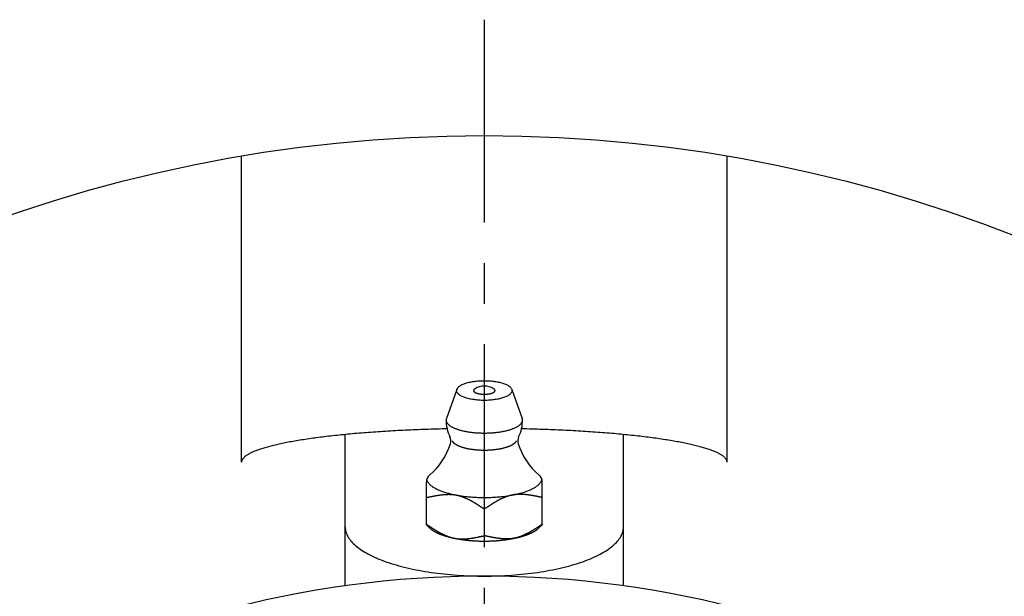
# Model space of a CAD drawing. Extents: x -135 to 306, y -135 to 306.
# Tile 4 of 7: x -40 to 45, y 85 to 135. Entities that reach past the tile are written whole.
import ezdxf

# ---------------------------------------------------------------- set-up
doc = ezdxf.new("R2010")
doc.units = 0
doc.header["$LTSCALE"] = 14
doc.linetypes.add('CENTER', pattern=[2, 1.25, -0.25, 0.25, -0.25])
doc.layers.get('0').update_dxf_attribs({"linetype": 'CONTINUOUS'})
doc.layers.add('CENTER', color=1, linetype='CENTER')

msp = doc.modelspace()

# ---------------------------------------------------------------- linework, layer by layer
for p, q in [((-20.936, 96.827), (-20.936, 123.234)), ((20.936, 96.827), (20.936, 123.234)), ((-12, 86.168), (-12, 99.213)), ((12, 86.168), (12, 99.213)), ((-5, 91.409), (-5, 95.108)), ((5, 91.409), (5, 95.108))]:
    msp.add_line(p, q)
at = {"linetype": 'CONTINUOUS'}
for p, q in [((-2.382, 103.108), (-3.276, 100.608)), ((2.382, 103.108), (3.276, 100.608)), ((0, 92.789), (0, 90.484)), ((-4.657, 91.109), (-5, 91.409)), ((4.657, 91.109), (5, 91.409))]:
    msp.add_line(p, q, dxfattribs=at)
msp.add_lwpolyline([(5, 91.471), (5, 91.466), (5, 91.461), (5, 91.457), (5, 91.452), (5, 91.448), (5, 91.444), (5, 91.44), (5, 91.437), (5, 91.433), (5, 91.43), (5, 91.427), (5, 91.425), (5, 91.422), (5, 91.42), (5, 91.418), (5, 91.416), (5, 91.415), (5, 91.413), (5, 91.412), (5, 91.411), (5, 91.41), (5, 91.41), (5, 91.409), (5, 91.409)], dxfattribs=at)
for points in [[(2.4, 103.008, 0), (2.397, 103.048, 0), (2.388, 103.088, 0), (2.374, 103.128, 0), (2.354, 103.168, 0), (2.328, 103.207, 0), (2.297, 103.246, 0), (2.26, 103.284, 0), (2.217, 103.322, 0), (2.17, 103.359, 0), (2.117, 103.395, 0), (2.059, 103.43, 0), (1.996, 103.464, 0), (1.928, 103.497, 0), (1.855, 103.529, 0), (1.778, 103.559, 0), (1.697, 103.588, 0), (1.612, 103.616, 0), (1.523, 103.642, 0), (1.43, 103.667, 0), (1.333, 103.69, 0), (1.234, 103.712, 0), (1.131, 103.732, 0), (1.026, 103.75, 0), (0.918, 103.766, 0), (0.809, 103.781, 0), (0.697, 103.793, 0), (0.583, 103.804, 0), (0.468, 103.813, 0), (0.352, 103.82, 0), (0.235, 103.825, 0), (0.118, 103.828, 0), (0, 103.829, 0), (-0.118, 103.828, 0), (-0.235, 103.825, 0), (-0.352, 103.82, 0), (-0.468, 103.813, 0), (-0.583, 103.804, 0), (-0.697, 103.793, 0), (-0.809, 103.781, 0), (-0.918, 103.766, 0), (-1.026, 103.75, 0), (-1.131, 103.732, 0), (-1.234, 103.712, 0), (-1.333, 103.69, 0), (-1.43, 103.667, 0), (-1.523, 103.642, 0), (-1.612, 103.616, 0), (-1.697, 103.588, 0), (-1.778, 103.559, 0), (-1.855, 103.529, 0), (-1.928, 103.497, 0), (-1.996, 103.464, 0), (-2.059, 103.43, 0), (-2.117, 103.395, 0), (-2.17, 103.359, 0), (-2.217, 103.322, 0), (-2.26, 103.284, 0), (-2.297, 103.246, 0), (-2.328, 103.207, 0), (-2.354, 103.168, 0), (-2.374, 103.128, 0), (-2.388, 103.088, 0), (-2.397, 103.048, 0), (-2.4, 103.008, 0), (-2.397, 102.968, 0), (-2.388, 102.927, 0), (-2.374, 102.887, 0), (-2.354, 102.848, 0), (-2.328, 102.808, 0), (-2.297, 102.77, 0), (-2.26, 102.731, 0), (-2.217, 102.694, 0), (-2.17, 102.657, 0), (-2.117, 102.621, 0), (-2.059, 102.586, 0), (-1.996, 102.552, 0), (-1.928, 102.519, 0), (-1.855, 102.487, 0), (-1.778, 102.457, 0), (-1.697, 102.427, 0), (-1.612, 102.4, 0), (-1.523, 102.373, 0), (-1.43, 102.349, 0), (-1.333, 102.325, 0), (-1.234, 102.304, 0), (-1.131, 102.284, 0), (-1.026, 102.266, 0), (-0.918, 102.25, 0), (-0.809, 102.235, 0), (-0.697, 102.222, 0), (-0.583, 102.212, 0), (-0.468, 102.203, 0), (-0.352, 102.196, 0), (-0.235, 102.191, 0), (-0.118, 102.188, 0), (0, 102.187, 0), (0.118, 102.188, 0), (0.235, 102.191, 0), (0.352, 102.196, 0), (0.468, 102.203, 0), (0.583, 102.212, 0), (0.697, 102.222, 0), (0.809, 102.235, 0), (0.918, 102.25, 0), (1.026, 102.266, 0), (1.131, 102.284, 0), (1.234, 102.304, 0), (1.333, 102.325, 0), (1.43, 102.349, 0), (1.523, 102.373, 0), (1.612, 102.4, 0), (1.697, 102.427, 0), (1.778, 102.457, 0), (1.855, 102.487, 0), (1.928, 102.519, 0), (1.996, 102.552, 0), (2.059, 102.586, 0), (2.117, 102.621, 0), (2.17, 102.657, 0), (2.217, 102.694, 0), (2.26, 102.731, 0), (2.297, 102.77, 0), (2.328, 102.808, 0), (2.354, 102.848, 0), (2.374, 102.887, 0), (2.388, 102.927, 0), (2.397, 102.968, 0), (2.4, 103.008, 0)], [(-0.802, 103.168, 0), (-0.817, 103.159, 0), (-0.831, 103.15, 0), (-0.844, 103.14, 0), (-0.856, 103.131, 0), (-0.868, 103.121, 0), (-0.878, 103.111, 0), (-0.887, 103.102, 0), (-0.896, 103.092, 0), (-0.903, 103.081, 0), (-0.91, 103.071, 0), (-0.916, 103.061, 0), (-0.92, 103.051, 0), (-0.924, 103.04, 0), (-0.926, 103.03, 0), (-0.928, 103.02, 0), (-0.929, 103.009, 0), (-0.928, 102.999, 0), (-0.927, 102.988, 0), (-0.925, 102.978, 0), (-0.921, 102.968, 0), (-0.917, 102.957, 0), (-0.911, 102.947, 0), (-0.905, 102.937, 0), (-0.898, 102.927, 0), (-0.89, 102.917, 0), (-0.88, 102.907, 0), (-0.87, 102.897, 0), (-0.859, 102.887, 0), (-0.847, 102.878, 0), (-0.834, 102.868, 0), (-0.82, 102.859, 0), (-0.806, 102.85, 0), (-0.79, 102.841, 0), (-0.773, 102.832, 0), (-0.756, 102.824, 0), (-0.738, 102.815, 0), (-0.719, 102.807, 0), (-0.7, 102.799, 0), (-0.679, 102.791, 0), (-0.658, 102.784, 0), (-0.636, 102.777, 0), (-0.614, 102.769, 0), (-0.59, 102.763, 0), (-0.567, 102.756, 0), (-0.542, 102.75, 0), (-0.517, 102.744, 0), (-0.492, 102.738, 0), (-0.465, 102.733, 0), (-0.439, 102.728, 0), (-0.412, 102.723, 0), (-0.384, 102.719, 0), (-0.356, 102.715, 0), (-0.328, 102.711, 0), (-0.299, 102.707, 0), (-0.27, 102.704, 0), (-0.241, 102.701, 0), (-0.211, 102.699, 0), (-0.182, 102.696, 0), (-0.152, 102.695, 0), (-0.122, 102.693, 0), (-0.091, 102.692, 0), (-0.061, 102.691, 0), (-0.03, 102.69, 0), (0, 102.69, 0), (0.03, 102.69, 0), (0.061, 102.691, 0), (0.091, 102.692, 0), (0.122, 102.693, 0), (0.152, 102.695, 0), (0.182, 102.696, 0), (0.211, 102.699, 0), (0.241, 102.701, 0), (0.27, 102.704, 0), (0.299, 102.707, 0), (0.328, 102.711, 0), (0.356, 102.715, 0), (0.384, 102.719, 0), (0.412, 102.723, 0), (0.439, 102.728, 0), (0.465, 102.733, 0), (0.492, 102.738, 0), (0.517, 102.744, 0), (0.542, 102.75, 0), (0.567, 102.756, 0), (0.59, 102.763, 0), (0.614, 102.769, 0), (0.636, 102.777, 0), (0.658, 102.784, 0), (0.679, 102.791, 0), (0.7, 102.799, 0), (0.719, 102.807, 0), (0.738, 102.815, 0), (0.756, 102.824, 0), (0.773, 102.832, 0), (0.79, 102.841, 0), (0.806, 102.85, 0), (0.82, 102.859, 0), (0.834, 102.868, 0), (0.847, 102.878, 0), (0.859, 102.887, 0), (0.87, 102.897, 0), (0.88, 102.907, 0), (0.89, 102.917, 0), (0.898, 102.927, 0), (0.905, 102.937, 0), (0.911, 102.947, 0), (0.917, 102.957, 0), (0.921, 102.968, 0), (0.925, 102.978, 0), (0.927, 102.988, 0), (0.928, 102.999, 0), (0.929, 103.009, 0), (0.928, 103.02, 0), (0.926, 103.03, 0), (0.924, 103.04, 0), (0.92, 103.051, 0), (0.916, 103.061, 0), (0.91, 103.071, 0), (0.903, 103.081, 0), (0.896, 103.092, 0), (0.887, 103.102, 0), (0.878, 103.111, 0), (0.868, 103.121, 0), (0.856, 103.131, 0), (0.844, 103.14, 0), (0.831, 103.15, 0), (0.817, 103.159, 0), (0.802, 103.168, 0)], [(-3.276, 100.608, 0), (-3.285, 100.578, 0), (-3.292, 100.548, 0), (-3.297, 100.518, 0), (-3.3, 100.489, 0), (-3.3, 100.459, 0), (-3.298, 100.429, 0), (-3.293, 100.399, 0), (-3.287, 100.369, 0), (-3.278, 100.34, 0), (-3.266, 100.31, 0), (-3.253, 100.281, 0), (-3.237, 100.251, 0), (-3.219, 100.222, 0), (-3.199, 100.193, 0), (-3.176, 100.164, 0), (-3.151, 100.136, 0), (-3.124, 100.107, 0), (-3.095, 100.079, 0), (-3.064, 100.051, 0), (-3.03, 100.024, 0), (-2.994, 99.996, 0), (-2.957, 99.969, 0), (-2.917, 99.943, 0), (-2.875, 99.917, 0), (-2.831, 99.891, 0), (-2.786, 99.866, 0), (-2.738, 99.841, 0), (-2.688, 99.816, 0), (-2.637, 99.792, 0), (-2.583, 99.768, 0), (-2.528, 99.745, 0), (-2.471, 99.723, 0), (-2.412, 99.701, 0), (-2.352, 99.679, 0), (-2.29, 99.658, 0), (-2.226, 99.638, 0), (-2.161, 99.618, 0), (-2.094, 99.599, 0), (-2.026, 99.58, 0), (-1.957, 99.562, 0), (-1.886, 99.544, 0), (-1.813, 99.528, 0), (-1.74, 99.512, 0), (-1.665, 99.496, 0), (-1.589, 99.482, 0), (-1.512, 99.468, 0), (-1.434, 99.454, 0), (-1.355, 99.442, 0), (-1.275, 99.43, 0), (-1.194, 99.419, 0), (-1.112, 99.408, 0), (-1.03, 99.398, 0), (-0.946, 99.389, 0), (-0.863, 99.381, 0), (-0.778, 99.374, 0), (-0.693, 99.367, 0), (-0.607, 99.361, 0), (-0.521, 99.356, 0), (-0.435, 99.352, 0), (-0.348, 99.348, 0), (-0.262, 99.346, 0), (-0.174, 99.344, 0), (-0.087, 99.343, 0), (0, 99.342, 0), (0.087, 99.343, 0), (0.174, 99.344, 0), (0.262, 99.346, 0), (0.348, 99.348, 0), (0.435, 99.352, 0), (0.521, 99.356, 0), (0.607, 99.361, 0), (0.693, 99.367, 0), (0.778, 99.374, 0), (0.863, 99.381, 0), (0.946, 99.389, 0), (1.03, 99.398, 0), (1.112, 99.408, 0), (1.194, 99.419, 0), (1.275, 99.43, 0), (1.355, 99.442, 0), (1.434, 99.454, 0), (1.512, 99.468, 0), (1.589, 99.482, 0), (1.665, 99.496, 0), (1.74, 99.512, 0), (1.813, 99.528, 0), (1.886, 99.544, 0), (1.957, 99.562, 0), (2.026, 99.58, 0), (2.094, 99.599, 0), (2.161, 99.618, 0), (2.226, 99.638, 0), (2.29, 99.658, 0), (2.352, 99.679, 0), (2.412, 99.701, 0), (2.471, 99.723, 0), (2.528, 99.745, 0), (2.583, 99.768, 0), (2.637, 99.792, 0), (2.688, 99.816, 0), (2.738, 99.841, 0), (2.786, 99.866, 0), (2.831, 99.891, 0), (2.875, 99.917, 0), (2.917, 99.943, 0), (2.957, 99.969, 0), (2.994, 99.996, 0), (3.03, 100.024, 0), (3.064, 100.051, 0), (3.095, 100.079, 0), (3.124, 100.107, 0), (3.151, 100.136, 0), (3.176, 100.164, 0), (3.199, 100.193, 0), (3.219, 100.222, 0), (3.237, 100.251, 0), (3.253, 100.281, 0), (3.266, 100.31, 0), (3.278, 100.34, 0), (3.287, 100.369, 0), (3.293, 100.399, 0), (3.298, 100.429, 0), (3.3, 100.459, 0), (3.3, 100.489, 0), (3.297, 100.518, 0), (3.292, 100.548, 0), (3.285, 100.578, 0), (3.276, 100.608, 0)], [(-4.973, 95.314, 0), (-4.96, 95.275, 0), (-4.944, 95.236, 0), (-4.926, 95.197, 0), (-4.905, 95.159, 0), (-4.881, 95.12, 0), (-4.855, 95.082, 0), (-4.827, 95.044, 0), (-4.795, 95.006, 0), (-4.762, 94.969, 0), (-4.726, 94.932, 0), (-4.687, 94.895, 0), (-4.646, 94.858, 0), (-4.602, 94.822, 0), (-4.556, 94.786, 0), (-4.508, 94.75, 0), (-4.457, 94.715, 0), (-4.404, 94.681, 0), (-4.348, 94.646, 0), (-4.291, 94.612, 0), (-4.231, 94.579, 0), (-4.168, 94.546, 0), (-4.104, 94.514, 0), (-4.038, 94.482, 0), (-3.969, 94.45, 0), (-3.898, 94.419, 0), (-3.825, 94.389, 0), (-3.751, 94.359, 0), (-3.674, 94.33, 0), (-3.595, 94.302, 0), (-3.514, 94.274, 0), (-3.432, 94.247, 0), (-3.348, 94.22, 0), (-3.262, 94.194, 0), (-3.174, 94.169, 0), (-3.085, 94.144, 0), (-2.994, 94.121, 0), (-2.901, 94.097, 0), (-2.807, 94.075, 0), (-2.711, 94.053, 0), (-2.614, 94.033, 0), (-2.516, 94.013, 0), (-2.416, 93.993, 0), (-2.315, 93.975, 0), (-2.213, 93.957, 0), (-2.11, 93.94, 0), (-2.005, 93.924, 0), (-1.9, 93.909, 0), (-1.793, 93.894, 0), (-1.686, 93.88, 0), (-1.577, 93.868, 0), (-1.468, 93.856, 0), (-1.358, 93.845, 0), (-1.248, 93.834, 0), (-1.136, 93.825, 0), (-1.024, 93.817, 0), (-0.912, 93.809, 0), (-0.799, 93.802, 0), (-0.686, 93.796, 0), (-0.572, 93.791, 0), (-0.458, 93.787, 0), (-0.344, 93.784, 0), (-0.229, 93.782, 0), (-0.115, 93.781, 0), (0, 93.78, 0), (0.115, 93.781, 0), (0.229, 93.782, 0), (0.344, 93.784, 0), (0.458, 93.787, 0), (0.572, 93.791, 0), (0.686, 93.796, 0), (0.799, 93.802, 0), (0.912, 93.809, 0), (1.024, 93.817, 0), (1.136, 93.825, 0), (1.248, 93.834, 0), (1.358, 93.845, 0), (1.468, 93.856, 0), (1.577, 93.868, 0), (1.686, 93.88, 0), (1.793, 93.894, 0), (1.9, 93.909, 0), (2.005, 93.924, 0), (2.11, 93.94, 0), (2.213, 93.957, 0), (2.315, 93.975, 0), (2.416, 93.993, 0), (2.516, 94.013, 0), (2.614, 94.033, 0), (2.711, 94.053, 0), (2.807, 94.075, 0), (2.901, 94.097, 0), (2.994, 94.121, 0), (3.085, 94.144, 0), (3.174, 94.169, 0), (3.262, 94.194, 0), (3.348, 94.22, 0), (3.432, 94.247, 0), (3.514, 94.274, 0), (3.595, 94.302, 0), (3.674, 94.33, 0), (3.751, 94.359, 0), (3.825, 94.389, 0), (3.898, 94.419, 0), (3.969, 94.45, 0), (4.038, 94.482, 0), (4.104, 94.514, 0), (4.168, 94.546, 0), (4.231, 94.579, 0), (4.291, 94.612, 0), (4.348, 94.646, 0), (4.404, 94.681, 0), (4.457, 94.715, 0), (4.508, 94.75, 0), (4.556, 94.786, 0), (4.602, 94.822, 0), (4.646, 94.858, 0), (4.687, 94.895, 0), (4.726, 94.932, 0), (4.762, 94.969, 0), (4.795, 95.006, 0), (4.827, 95.044, 0), (4.855, 95.082, 0), (4.881, 95.12, 0), (4.905, 95.159, 0), (4.926, 95.197, 0), (4.944, 95.236, 0), (4.96, 95.275, 0), (4.973, 95.314, 0)], [(-4.657, 91.109, 0), (-4.647, 91.101, 0), (-4.638, 91.092, 0), (-4.628, 91.084, 0), (-4.618, 91.076, 0), (-4.607, 91.067, 0), (-4.597, 91.059, 0), (-4.587, 91.051, 0), (-4.576, 91.043, 0), (-4.566, 91.034, 0), (-4.555, 91.026, 0), (-4.544, 91.018, 0), (-4.533, 91.01, 0), (-4.522, 91.002, 0), (-4.51, 90.993, 0), (-4.499, 90.985, 0), (-4.487, 90.977, 0), (-4.476, 90.969, 0), (-4.464, 90.961, 0), (-4.452, 90.953, 0), (-4.44, 90.945, 0), (-4.428, 90.937, 0), (-4.415, 90.929, 0), (-4.403, 90.921, 0), (-4.39, 90.913, 0), (-4.378, 90.905, 0), (-4.365, 90.897, 0), (-4.352, 90.89, 0), (-4.339, 90.882, 0), (-4.326, 90.874, 0), (-4.312, 90.866, 0), (-4.299, 90.858, 0), (-4.285, 90.851, 0), (-4.272, 90.843, 0), (-4.258, 90.835, 0), (-4.244, 90.828, 0), (-4.23, 90.82, 0), (-4.216, 90.812, 0), (-4.202, 90.805, 0), (-4.188, 90.797, 0), (-4.173, 90.79, 0), (-4.159, 90.782, 0), (-4.144, 90.775, 0), (-4.129, 90.767, 0), (-4.114, 90.76, 0), (-4.099, 90.752, 0), (-4.084, 90.745, 0), (-4.069, 90.738, 0), (-4.053, 90.73, 0), (-4.038, 90.723, 0), (-4.022, 90.716, 0), (-4.006, 90.709, 0), (-3.991, 90.701, 0), (-3.975, 90.694, 0), (-3.959, 90.687, 0), (-3.943, 90.68, 0), (-3.926, 90.673, 0), (-3.91, 90.666, 0), (-3.893, 90.659, 0), (-3.877, 90.652, 0), (-3.86, 90.645, 0), (-3.843, 90.638, 0), (-3.826, 90.631, 0), (-3.809, 90.624, 0), (-3.792, 90.617, 0), (-3.775, 90.61, 0), (-3.758, 90.603, 0), (-3.74, 90.597, 0), (-3.723, 90.59, 0), (-3.705, 90.583, 0), (-3.687, 90.577, 0), (-3.669, 90.57, 0), (-3.652, 90.563, 0), (-3.633, 90.557, 0), (-3.615, 90.55, 0), (-3.597, 90.544, 0), (-3.579, 90.537, 0), (-3.56, 90.531, 0), (-3.542, 90.525, 0), (-3.523, 90.518, 0), (-3.504, 90.512, 0), (-3.485, 90.505, 0), (-3.466, 90.499, 0), (-3.447, 90.493, 0), (-3.428, 90.487, 0), (-3.409, 90.481, 0), (-3.39, 90.475, 0), (-3.37, 90.468, 0), (-3.351, 90.462, 0), (-3.331, 90.456, 0), (-3.312, 90.45, 0), (-3.292, 90.444, 0), (-3.272, 90.439, 0), (-3.252, 90.433, 0), (-3.232, 90.427, 0), (-3.212, 90.421, 0), (-3.191, 90.415, 0), (-3.171, 90.409, 0), (-3.151, 90.404, 0), (-3.13, 90.398, 0), (-3.11, 90.392, 0), (-3.089, 90.387, 0), (-3.068, 90.381, 0), (-3.047, 90.376, 0), (-3.026, 90.37, 0), (-3.005, 90.365, 0), (-2.984, 90.359, 0), (-2.963, 90.354, 0), (-2.942, 90.349, 0), (-2.92, 90.344, 0), (-2.899, 90.338, 0), (-2.877, 90.333, 0), (-2.856, 90.328, 0), (-2.834, 90.323, 0), (-2.812, 90.318, 0), (-2.791, 90.313, 0), (-2.769, 90.308, 0), (-2.747, 90.303, 0), (-2.725, 90.298, 0), (-2.703, 90.293, 0), (-2.68, 90.288, 0), (-2.658, 90.283, 0), (-2.636, 90.278, 0), (-2.613, 90.274, 0), (-2.591, 90.269, 0), (-2.568, 90.264, 0), (-2.546, 90.26, 0), (-2.523, 90.255, 0), (-2.5, 90.251, 0)], [(2.5, 90.251, 0), (2.523, 90.255, 0), (2.546, 90.26, 0), (2.568, 90.264, 0), (2.591, 90.269, 0), (2.613, 90.274, 0), (2.636, 90.278, 0), (2.658, 90.283, 0), (2.68, 90.288, 0), (2.703, 90.293, 0), (2.725, 90.298, 0), (2.747, 90.303, 0), (2.769, 90.308, 0), (2.791, 90.313, 0), (2.812, 90.318, 0), (2.834, 90.323, 0), (2.856, 90.328, 0), (2.877, 90.333, 0), (2.899, 90.338, 0), (2.92, 90.344, 0), (2.942, 90.349, 0), (2.963, 90.354, 0), (2.984, 90.359, 0), (3.005, 90.365, 0), (3.026, 90.37, 0), (3.047, 90.376, 0), (3.068, 90.381, 0), (3.089, 90.387, 0), (3.11, 90.392, 0), (3.13, 90.398, 0), (3.151, 90.404, 0), (3.171, 90.409, 0), (3.191, 90.415, 0), (3.212, 90.421, 0), (3.232, 90.427, 0), (3.252, 90.433, 0), (3.272, 90.439, 0), (3.292, 90.444, 0), (3.312, 90.45, 0), (3.331, 90.456, 0), (3.351, 90.462, 0), (3.37, 90.468, 0), (3.39, 90.475, 0), (3.409, 90.481, 0), (3.428, 90.487, 0), (3.447, 90.493, 0), (3.466, 90.499, 0), (3.485, 90.505, 0), (3.504, 90.512, 0), (3.523, 90.518, 0), (3.542, 90.525, 0), (3.56, 90.531, 0), (3.579, 90.537, 0), (3.597, 90.544, 0), (3.615, 90.55, 0), (3.633, 90.557, 0), (3.652, 90.563, 0), (3.669, 90.57, 0), (3.687, 90.577, 0), (3.705, 90.583, 0), (3.723, 90.59, 0), (3.74, 90.597, 0), (3.758, 90.603, 0), (3.775, 90.61, 0), (3.792, 90.617, 0), (3.809, 90.624, 0), (3.826, 90.631, 0), (3.843, 90.638, 0), (3.86, 90.645, 0), (3.877, 90.652, 0), (3.893, 90.659, 0), (3.91, 90.666, 0), (3.926, 90.673, 0), (3.943, 90.68, 0), (3.959, 90.687, 0), (3.975, 90.694, 0), (3.991, 90.701, 0), (4.006, 90.709, 0), (4.022, 90.716, 0), (4.038, 90.723, 0), (4.053, 90.73, 0), (4.069, 90.738, 0), (4.084, 90.745, 0), (4.099, 90.752, 0), (4.114, 90.76, 0), (4.129, 90.767, 0), (4.144, 90.775, 0), (4.159, 90.782, 0), (4.173, 90.79, 0), (4.188, 90.797, 0), (4.202, 90.805, 0), (4.216, 90.812, 0), (4.23, 90.82, 0), (4.244, 90.828, 0), (4.258, 90.835, 0), (4.272, 90.843, 0), (4.285, 90.851, 0), (4.299, 90.858, 0), (4.312, 90.866, 0), (4.326, 90.874, 0), (4.339, 90.882, 0), (4.352, 90.89, 0), (4.365, 90.897, 0), (4.378, 90.905, 0), (4.39, 90.913, 0), (4.403, 90.921, 0), (4.415, 90.929, 0), (4.428, 90.937, 0), (4.44, 90.945, 0), (4.452, 90.953, 0), (4.464, 90.961, 0), (4.476, 90.969, 0), (4.487, 90.977, 0), (4.499, 90.985, 0), (4.51, 90.993, 0), (4.522, 91.002, 0), (4.533, 91.01, 0), (4.544, 91.018, 0), (4.555, 91.026, 0), (4.566, 91.034, 0), (4.576, 91.043, 0), (4.587, 91.051, 0), (4.597, 91.059, 0), (4.607, 91.067, 0), (4.618, 91.076, 0), (4.628, 91.084, 0), (4.638, 91.092, 0), (4.647, 91.101, 0), (4.657, 91.109, 0)], [(-2.5, 90.251, 0), (-2.464, 90.244, 0), (-2.429, 90.237, 0), (-2.393, 90.23, 0), (-2.357, 90.223, 0), (-2.321, 90.217, 0), (-2.285, 90.21, 0), (-2.248, 90.204, 0), (-2.211, 90.198, 0), (-2.175, 90.192, 0), (-2.138, 90.186, 0), (-2.101, 90.18, 0), (-2.064, 90.174, 0), (-2.026, 90.168, 0), (-1.989, 90.163, 0), (-1.951, 90.157, 0), (-1.913, 90.152, 0), (-1.876, 90.146, 0), (-1.838, 90.141, 0), (-1.799, 90.136, 0), (-1.761, 90.131, 0), (-1.723, 90.126, 0), (-1.684, 90.121, 0), (-1.646, 90.117, 0), (-1.607, 90.112, 0), (-1.568, 90.108, 0), (-1.53, 90.103, 0), (-1.491, 90.099, 0), (-1.451, 90.095, 0), (-1.412, 90.091, 0), (-1.373, 90.087, 0), (-1.334, 90.084, 0), (-1.294, 90.08, 0), (-1.255, 90.076, 0), (-1.215, 90.073, 0), (-1.175, 90.069, 0), (-1.135, 90.066, 0), (-1.096, 90.063, 0), (-1.056, 90.06, 0), (-1.016, 90.057, 0), (-0.975, 90.054, 0), (-0.935, 90.052, 0), (-0.895, 90.049, 0), (-0.855, 90.047, 0), (-0.814, 90.044, 0), (-0.774, 90.042, 0), (-0.734, 90.04, 0), (-0.693, 90.038, 0), (-0.653, 90.036, 0), (-0.612, 90.034, 0), (-0.571, 90.033, 0), (-0.531, 90.031, 0), (-0.49, 90.03, 0), (-0.449, 90.028, 0), (-0.409, 90.027, 0), (-0.368, 90.026, 0), (-0.327, 90.025, 0), (-0.286, 90.024, 0), (-0.245, 90.024, 0), (-0.204, 90.023, 0), (-0.164, 90.022, 0), (-0.123, 90.022, 0), (-0.082, 90.022, 0), (-0.041, 90.022, 0), (0, 90.022, 0), (0.041, 90.022, 0), (0.082, 90.022, 0), (0.123, 90.022, 0), (0.164, 90.022, 0), (0.204, 90.023, 0), (0.245, 90.024, 0), (0.286, 90.024, 0), (0.327, 90.025, 0), (0.368, 90.026, 0), (0.409, 90.027, 0), (0.449, 90.028, 0), (0.49, 90.03, 0), (0.531, 90.031, 0), (0.571, 90.033, 0), (0.612, 90.034, 0), (0.653, 90.036, 0), (0.693, 90.038, 0), (0.734, 90.04, 0), (0.774, 90.042, 0), (0.814, 90.044, 0), (0.855, 90.047, 0), (0.895, 90.049, 0), (0.935, 90.052, 0), (0.975, 90.054, 0), (1.016, 90.057, 0), (1.056, 90.06, 0), (1.096, 90.063, 0), (1.135, 90.066, 0), (1.175, 90.069, 0), (1.215, 90.073, 0), (1.255, 90.076, 0), (1.294, 90.08, 0), (1.334, 90.084, 0), (1.373, 90.087, 0), (1.412, 90.091, 0), (1.451, 90.095, 0), (1.491, 90.099, 0), (1.53, 90.103, 0), (1.568, 90.108, 0), (1.607, 90.112, 0), (1.646, 90.117, 0), (1.684, 90.121, 0), (1.723, 90.126, 0), (1.761, 90.131, 0), (1.799, 90.136, 0), (1.838, 90.141, 0), (1.876, 90.146, 0), (1.913, 90.152, 0), (1.951, 90.157, 0), (1.989, 90.163, 0), (2.026, 90.168, 0), (2.064, 90.174, 0), (2.101, 90.18, 0), (2.138, 90.186, 0), (2.175, 90.192, 0), (2.211, 90.198, 0), (2.248, 90.204, 0), (2.285, 90.21, 0), (2.321, 90.217, 0), (2.357, 90.223, 0), (2.393, 90.23, 0), (2.429, 90.237, 0), (2.464, 90.244, 0), (2.5, 90.251, 0)]]:
    msp.add_polyline3d(points, dxfattribs=at)
for points in [[(-3.21, 99.704, 0), (-3.439, 99.699, 0), (-3.667, 99.694, 0), (-3.895, 99.688, 0), (-4.122, 99.682, 0), (-4.349, 99.675, 0), (-4.576, 99.669, 0), (-4.802, 99.661, 0), (-5.027, 99.654, 0), (-5.252, 99.646, 0), (-5.476, 99.638, 0), (-5.699, 99.629, 0), (-5.922, 99.62, 0), (-6.144, 99.611, 0), (-6.365, 99.601, 0), (-6.585, 99.591, 0), (-6.805, 99.581, 0), (-7.023, 99.57, 0), (-7.241, 99.559, 0), (-7.458, 99.548, 0), (-7.674, 99.536, 0), (-7.89, 99.524, 0), (-8.104, 99.512, 0), (-8.317, 99.499, 0), (-8.529, 99.486, 0), (-8.74, 99.473, 0), (-8.95, 99.46, 0), (-9.159, 99.445, 0), (-9.367, 99.431, 0), (-9.574, 99.417, 0), (-9.779, 99.402, 0), (-9.984, 99.387, 0), (-10.187, 99.371, 0), (-10.388, 99.355, 0), (-10.589, 99.339, 0), (-10.788, 99.323, 0), (-10.986, 99.306, 0), (-11.183, 99.289, 0), (-11.378, 99.271, 0), (-11.572, 99.254, 0), (-11.764, 99.236, 0), (-11.955, 99.218, 0), (-12.145, 99.199, 0), (-12.333, 99.18, 0), (-12.519, 99.161, 0), (-12.704, 99.142, 0), (-12.888, 99.122, 0), (-13.07, 99.102, 0), (-13.25, 99.082, 0), (-13.428, 99.061, 0), (-13.605, 99.04, 0), (-13.781, 99.019, 0), (-13.954, 98.998, 0), (-14.126, 98.976, 0), (-14.296, 98.954, 0), (-14.465, 98.932, 0), (-14.632, 98.91, 0), (-14.796, 98.887, 0), (-14.959, 98.864, 0), (-15.121, 98.841, 0), (-15.28, 98.818, 0), (-15.438, 98.794, 0), (-15.593, 98.77, 0), (-15.747, 98.746, 0), (-15.899, 98.722, 0), (-16.048, 98.697, 0), (-16.196, 98.672, 0), (-16.342, 98.647, 0), (-16.486, 98.622, 0), (-16.628, 98.597, 0), (-16.768, 98.571, 0), (-16.905, 98.545, 0), (-17.041, 98.519, 0), (-17.175, 98.492, 0), (-17.306, 98.466, 0), (-17.435, 98.439, 0), (-17.563, 98.412, 0), (-17.688, 98.385, 0), (-17.811, 98.358, 0), (-17.931, 98.33, 0), (-18.05, 98.302, 0), (-18.166, 98.275, 0), (-18.28, 98.247, 0), (-18.392, 98.218, 0), (-18.502, 98.19, 0), (-18.609, 98.161, 0), (-18.714, 98.133, 0), (-18.817, 98.104, 0), (-18.917, 98.075, 0), (-19.015, 98.046, 0), (-19.111, 98.016, 0), (-19.205, 97.987, 0), (-19.296, 97.957, 0), (-19.385, 97.927, 0), (-19.471, 97.897, 0), (-19.555, 97.867, 0), (-19.637, 97.837, 0), (-19.716, 97.807, 0), (-19.792, 97.776, 0), (-19.867, 97.746, 0), (-19.939, 97.715, 0), (-20.008, 97.684, 0), (-20.075, 97.654, 0), (-20.14, 97.623, 0), (-20.202, 97.592, 0), (-20.261, 97.561, 0), (-20.319, 97.529, 0), (-20.373, 97.498, 0), (-20.425, 97.467, 0), (-20.475, 97.435, 0), (-20.522, 97.403, 0), (-20.567, 97.372, 0), (-20.609, 97.34, 0), (-20.648, 97.308, 0), (-20.685, 97.277, 0), (-20.72, 97.245, 0), (-20.752, 97.213, 0), (-20.781, 97.181, 0), (-20.808, 97.149, 0), (-20.832, 97.117, 0), (-20.854, 97.085, 0), (-20.873, 97.053, 0), (-20.89, 97.02, 0), (-20.904, 96.988, 0), (-20.916, 96.956, 0), (-20.925, 96.924, 0), (-20.931, 96.892, 0), (-20.935, 96.859, 0), (-20.936, 96.827, 0)], [(20.936, 96.827, 0), (20.935, 96.859, 0), (20.931, 96.892, 0), (20.925, 96.924, 0), (20.916, 96.956, 0), (20.904, 96.988, 0), (20.89, 97.02, 0), (20.873, 97.053, 0), (20.854, 97.085, 0), (20.832, 97.117, 0), (20.808, 97.149, 0), (20.781, 97.181, 0), (20.752, 97.213, 0), (20.72, 97.245, 0), (20.685, 97.277, 0), (20.648, 97.308, 0), (20.609, 97.34, 0), (20.567, 97.372, 0), (20.522, 97.403, 0), (20.475, 97.435, 0), (20.425, 97.467, 0), (20.373, 97.498, 0), (20.319, 97.529, 0), (20.261, 97.561, 0), (20.202, 97.592, 0), (20.14, 97.623, 0), (20.075, 97.654, 0), (20.008, 97.684, 0), (19.939, 97.715, 0), (19.867, 97.746, 0), (19.792, 97.776, 0), (19.716, 97.807, 0), (19.637, 97.837, 0), (19.555, 97.867, 0), (19.471, 97.897, 0), (19.385, 97.927, 0), (19.296, 97.957, 0), (19.205, 97.987, 0), (19.111, 98.016, 0), (19.015, 98.046, 0), (18.917, 98.075, 0), (18.817, 98.104, 0), (18.714, 98.133, 0), (18.609, 98.161, 0), (18.502, 98.19, 0), (18.392, 98.218, 0), (18.28, 98.247, 0), (18.166, 98.275, 0), (18.05, 98.302, 0), (17.931, 98.33, 0), (17.811, 98.358, 0), (17.688, 98.385, 0), (17.563, 98.412, 0), (17.435, 98.439, 0), (17.306, 98.466, 0), (17.175, 98.492, 0), (17.041, 98.519, 0), (16.905, 98.545, 0), (16.768, 98.571, 0), (16.628, 98.597, 0), (16.486, 98.622, 0), (16.342, 98.647, 0), (16.196, 98.672, 0), (16.048, 98.697, 0), (15.899, 98.722, 0), (15.747, 98.746, 0), (15.593, 98.77, 0), (15.438, 98.794, 0), (15.28, 98.818, 0), (15.121, 98.841, 0), (14.959, 98.864, 0), (14.796, 98.887, 0), (14.632, 98.91, 0), (14.465, 98.932, 0), (14.296, 98.954, 0), (14.126, 98.976, 0), (13.954, 98.998, 0), (13.781, 99.019, 0), (13.605, 99.04, 0), (13.428, 99.061, 0), (13.25, 99.082, 0), (13.07, 99.102, 0), (12.888, 99.122, 0), (12.704, 99.142, 0), (12.519, 99.161, 0), (12.333, 99.18, 0), (12.145, 99.199, 0), (11.955, 99.218, 0), (11.764, 99.236, 0), (11.572, 99.254, 0), (11.378, 99.271, 0), (11.183, 99.289, 0), (10.986, 99.306, 0), (10.788, 99.323, 0), (10.589, 99.339, 0), (10.388, 99.355, 0), (10.187, 99.371, 0), (9.984, 99.387, 0), (9.779, 99.402, 0), (9.574, 99.417, 0), (9.367, 99.431, 0), (9.159, 99.445, 0), (8.95, 99.46, 0), (8.74, 99.473, 0), (8.529, 99.486, 0), (8.317, 99.499, 0), (8.104, 99.512, 0), (7.89, 99.524, 0), (7.674, 99.536, 0), (7.458, 99.548, 0), (7.241, 99.559, 0), (7.023, 99.57, 0), (6.805, 99.581, 0), (6.585, 99.591, 0), (6.365, 99.601, 0), (6.144, 99.611, 0), (5.922, 99.62, 0), (5.699, 99.629, 0), (5.476, 99.638, 0), (5.252, 99.646, 0), (5.027, 99.654, 0), (4.802, 99.661, 0), (4.576, 99.669, 0), (4.349, 99.675, 0), (4.122, 99.682, 0), (3.895, 99.688, 0), (3.667, 99.694, 0), (3.439, 99.699, 0), (3.21, 99.704, 0)], [(-2.776, 98.662, 0), (-2.765, 98.642, 0), (-2.752, 98.621, 0), (-2.738, 98.601, 0), (-2.723, 98.581, 0), (-2.706, 98.561, 0), (-2.688, 98.541, 0), (-2.669, 98.521, 0), (-2.649, 98.501, 0), (-2.627, 98.482, 0), (-2.604, 98.462, 0), (-2.58, 98.443, 0), (-2.555, 98.424, 0), (-2.528, 98.405, 0), (-2.5, 98.387, 0), (-2.471, 98.368, 0), (-2.441, 98.35, 0), (-2.409, 98.332, 0), (-2.377, 98.314, 0), (-2.343, 98.297, 0), (-2.309, 98.28, 0), (-2.273, 98.263, 0), (-2.236, 98.246, 0), (-2.198, 98.23, 0), (-2.159, 98.213, 0), (-2.119, 98.198, 0), (-2.078, 98.182, 0), (-2.036, 98.167, 0), (-1.993, 98.152, 0), (-1.949, 98.137, 0), (-1.904, 98.123, 0), (-1.858, 98.109, 0), (-1.811, 98.096, 0), (-1.764, 98.082, 0), (-1.715, 98.07, 0), (-1.666, 98.057, 0), (-1.616, 98.045, 0), (-1.565, 98.033, 0), (-1.514, 98.022, 0), (-1.462, 98.011, 0), (-1.409, 98, 0), (-1.355, 97.99, 0), (-1.301, 97.98, 0), (-1.246, 97.971, 0), (-1.191, 97.962, 0), (-1.135, 97.953, 0), (-1.078, 97.945, 0), (-1.021, 97.937, 0), (-0.964, 97.93, 0), (-0.906, 97.923, 0), (-0.847, 97.916, 0), (-0.788, 97.91, 0), (-0.729, 97.905, 0), (-0.67, 97.899, 0), (-0.61, 97.895, 0), (-0.55, 97.89, 0), (-0.489, 97.886, 0), (-0.429, 97.883, 0), (-0.368, 97.88, 0), (-0.307, 97.878, 0), (-0.246, 97.876, 0), (-0.184, 97.874, 0), (-0.123, 97.873, 0), (-0.061, 97.872, 0), (0, 97.872, 0), (0.061, 97.872, 0), (0.123, 97.873, 0), (0.184, 97.874, 0), (0.246, 97.876, 0), (0.307, 97.878, 0), (0.368, 97.88, 0), (0.429, 97.883, 0), (0.489, 97.886, 0), (0.55, 97.89, 0), (0.61, 97.895, 0), (0.67, 97.899, 0), (0.729, 97.905, 0), (0.788, 97.91, 0), (0.847, 97.916, 0), (0.906, 97.923, 0), (0.964, 97.93, 0), (1.021, 97.937, 0), (1.078, 97.945, 0), (1.135, 97.953, 0), (1.191, 97.962, 0), (1.246, 97.971, 0), (1.301, 97.98, 0), (1.355, 97.99, 0), (1.409, 98, 0), (1.462, 98.011, 0), (1.514, 98.022, 0), (1.565, 98.033, 0), (1.616, 98.045, 0), (1.666, 98.057, 0), (1.715, 98.07, 0), (1.764, 98.082, 0), (1.811, 98.096, 0), (1.858, 98.109, 0), (1.904, 98.123, 0), (1.949, 98.137, 0), (1.993, 98.152, 0), (2.036, 98.167, 0), (2.078, 98.182, 0), (2.119, 98.198, 0), (2.159, 98.213, 0), (2.198, 98.23, 0), (2.236, 98.246, 0), (2.273, 98.263, 0), (2.309, 98.28, 0), (2.343, 98.297, 0), (2.377, 98.314, 0), (2.409, 98.332, 0), (2.441, 98.35, 0), (2.471, 98.368, 0), (2.5, 98.387, 0), (2.528, 98.405, 0), (2.555, 98.424, 0), (2.58, 98.443, 0), (2.604, 98.462, 0), (2.627, 98.482, 0), (2.649, 98.501, 0), (2.669, 98.521, 0), (2.688, 98.541, 0), (2.706, 98.561, 0), (2.723, 98.581, 0), (2.738, 98.601, 0), (2.752, 98.621, 0), (2.765, 98.642, 0), (2.776, 98.662, 0)], [(-5, 93.776, 0), (-4.966, 93.784, 0), (-4.932, 93.791, 0), (-4.898, 93.798, 0), (-4.864, 93.805, 0), (-4.83, 93.813, 0), (-4.797, 93.82, 0), (-4.763, 93.827, 0), (-4.729, 93.834, 0), (-4.695, 93.841, 0), (-4.661, 93.848, 0), (-4.627, 93.855, 0), (-4.593, 93.862, 0), (-4.559, 93.869, 0), (-4.526, 93.876, 0), (-4.492, 93.883, 0), (-4.458, 93.89, 0), (-4.424, 93.897, 0), (-4.39, 93.903, 0), (-4.357, 93.91, 0), (-4.323, 93.916, 0), (-4.289, 93.922, 0), (-4.255, 93.929, 0), (-4.222, 93.935, 0), (-4.188, 93.941, 0), (-4.154, 93.947, 0), (-4.121, 93.953, 0), (-4.087, 93.959, 0), (-4.053, 93.964, 0), (-4.02, 93.97, 0), (-3.986, 93.975, 0), (-3.953, 93.98, 0), (-3.919, 93.985, 0), (-3.886, 93.99, 0), (-3.852, 93.995, 0), (-3.819, 94, 0), (-3.785, 94.004, 0), (-3.752, 94.008, 0), (-3.719, 94.013, 0), (-3.685, 94.017, 0), (-3.652, 94.02, 0), (-3.619, 94.024, 0), (-3.586, 94.028, 0), (-3.553, 94.031, 0), (-3.519, 94.034, 0), (-3.486, 94.037, 0), (-3.453, 94.04, 0), (-3.42, 94.042, 0), (-3.387, 94.044, 0), (-3.354, 94.047, 0), (-3.321, 94.048, 0), (-3.288, 94.05, 0), (-3.256, 94.052, 0), (-3.223, 94.053, 0), (-3.19, 94.054, 0), (-3.157, 94.054, 0), (-3.125, 94.055, 0), (-3.092, 94.055, 0), (-3.059, 94.055, 0), (-3.027, 94.055, 0), (-2.994, 94.054, 0), (-2.962, 94.053, 0), (-2.93, 94.052, 0), (-2.897, 94.051, 0), (-2.865, 94.049, 0), (-2.833, 94.047, 0), (-2.801, 94.045, 0), (-2.768, 94.043, 0), (-2.736, 94.04, 0), (-2.704, 94.037, 0), (-2.672, 94.033, 0), (-2.641, 94.03, 0), (-2.609, 94.026, 0), (-2.577, 94.021, 0), (-2.545, 94.017, 0), (-2.514, 94.012, 0), (-2.482, 94.006, 0), (-2.45, 94.001, 0), (-2.419, 93.995, 0), (-2.387, 93.988, 0), (-2.356, 93.982, 0), (-2.325, 93.975, 0), (-2.293, 93.968, 0), (-2.262, 93.96, 0), (-2.231, 93.952, 0), (-2.2, 93.944, 0), (-2.169, 93.935, 0), (-2.138, 93.927, 0), (-2.107, 93.918, 0), (-2.076, 93.908, 0), (-2.045, 93.899, 0), (-2.015, 93.889, 0), (-1.984, 93.879, 0), (-1.953, 93.868, 0), (-1.923, 93.858, 0), (-1.892, 93.847, 0), (-1.861, 93.835, 0), (-1.831, 93.824, 0), (-1.801, 93.812, 0), (-1.77, 93.8, 0), (-1.74, 93.788, 0), (-1.709, 93.776, 0), (-1.679, 93.763, 0), (-1.649, 93.75, 0), (-1.619, 93.737, 0), (-1.589, 93.724, 0), (-1.559, 93.71, 0), (-1.528, 93.697, 0), (-1.498, 93.683, 0), (-1.468, 93.668, 0), (-1.438, 93.654, 0), (-1.409, 93.639, 0), (-1.379, 93.625, 0), (-1.349, 93.61, 0), (-1.319, 93.595, 0), (-1.289, 93.579, 0), (-1.259, 93.564, 0), (-1.23, 93.548, 0), (-1.2, 93.532, 0), (-1.17, 93.516, 0), (-1.141, 93.5, 0), (-1.111, 93.484, 0), (-1.082, 93.468, 0), (-1.052, 93.451, 0), (-1.022, 93.434, 0), (-0.993, 93.417, 0), (-0.964, 93.4, 0), (-0.934, 93.383, 0), (-0.905, 93.366, 0), (-0.875, 93.349, 0), (-0.846, 93.331, 0), (-0.816, 93.313, 0), (-0.787, 93.296, 0), (-0.758, 93.278, 0), (-0.729, 93.26, 0), (-0.699, 93.242, 0), (-0.67, 93.224, 0), (-0.641, 93.205, 0), (-0.611, 93.187, 0), (-0.582, 93.169, 0), (-0.553, 93.15, 0), (-0.524, 93.132, 0), (-0.495, 93.113, 0), (-0.466, 93.094, 0), (-0.436, 93.075, 0), (-0.407, 93.057, 0), (-0.378, 93.038, 0), (-0.349, 93.019, 0), (-0.32, 93, 0), (-0.291, 92.981, 0), (-0.262, 92.962, 0), (-0.233, 92.943, 0), (-0.203, 92.923, 0), (-0.174, 92.904, 0), (-0.145, 92.885, 0), (-0.116, 92.866, 0), (-0.087, 92.847, 0), (-0.058, 92.827, 0), (-0.029, 92.808, 0), (0, 92.789, 0)], [(5, 93.776, 0), (4.966, 93.784, 0), (4.932, 93.791, 0), (4.898, 93.798, 0), (4.864, 93.805, 0), (4.83, 93.813, 0), (4.797, 93.82, 0), (4.763, 93.827, 0), (4.729, 93.834, 0), (4.695, 93.841, 0), (4.661, 93.848, 0), (4.627, 93.855, 0), (4.593, 93.862, 0), (4.559, 93.869, 0), (4.526, 93.876, 0), (4.492, 93.883, 0), (4.458, 93.89, 0), (4.424, 93.897, 0), (4.39, 93.903, 0), (4.357, 93.91, 0), (4.323, 93.916, 0), (4.289, 93.922, 0), (4.255, 93.929, 0), (4.222, 93.935, 0), (4.188, 93.941, 0), (4.154, 93.947, 0), (4.121, 93.953, 0), (4.087, 93.959, 0), (4.053, 93.964, 0), (4.02, 93.97, 0), (3.986, 93.975, 0), (3.953, 93.98, 0), (3.919, 93.985, 0), (3.886, 93.99, 0), (3.852, 93.995, 0), (3.819, 94, 0), (3.785, 94.004, 0), (3.752, 94.008, 0), (3.719, 94.013, 0), (3.685, 94.017, 0), (3.652, 94.02, 0), (3.619, 94.024, 0), (3.586, 94.028, 0), (3.553, 94.031, 0), (3.519, 94.034, 0), (3.486, 94.037, 0), (3.453, 94.04, 0), (3.42, 94.042, 0), (3.387, 94.044, 0), (3.354, 94.047, 0), (3.321, 94.048, 0), (3.288, 94.05, 0), (3.256, 94.052, 0), (3.223, 94.053, 0), (3.19, 94.054, 0), (3.157, 94.054, 0), (3.125, 94.055, 0), (3.092, 94.055, 0), (3.059, 94.055, 0), (3.027, 94.055, 0), (2.994, 94.054, 0), (2.962, 94.053, 0), (2.93, 94.052, 0), (2.897, 94.051, 0), (2.865, 94.049, 0), (2.833, 94.047, 0), (2.801, 94.045, 0), (2.768, 94.043, 0), (2.736, 94.04, 0), (2.704, 94.037, 0), (2.672, 94.033, 0), (2.641, 94.03, 0), (2.609, 94.026, 0), (2.577, 94.021, 0), (2.545, 94.017, 0), (2.514, 94.012, 0), (2.482, 94.006, 0), (2.45, 94.001, 0), (2.419, 93.995, 0), (2.387, 93.988, 0), (2.356, 93.982, 0), (2.325, 93.975, 0), (2.293, 93.968, 0), (2.262, 93.96, 0), (2.231, 93.952, 0), (2.2, 93.944, 0), (2.169, 93.935, 0), (2.138, 93.927, 0), (2.107, 93.918, 0), (2.076, 93.908, 0), (2.045, 93.899, 0), (2.015, 93.889, 0), (1.984, 93.879, 0), (1.953, 93.868, 0), (1.923, 93.858, 0), (1.892, 93.847, 0), (1.861, 93.835, 0), (1.831, 93.824, 0), (1.801, 93.812, 0), (1.77, 93.8, 0), (1.74, 93.788, 0), (1.709, 93.776, 0), (1.679, 93.763, 0), (1.649, 93.75, 0), (1.619, 93.737, 0), (1.589, 93.724, 0), (1.559, 93.71, 0), (1.528, 93.697, 0), (1.498, 93.683, 0), (1.468, 93.668, 0), (1.438, 93.654, 0), (1.409, 93.639, 0), (1.379, 93.625, 0), (1.349, 93.61, 0), (1.319, 93.595, 0), (1.289, 93.579, 0), (1.259, 93.564, 0), (1.23, 93.548, 0), (1.2, 93.532, 0), (1.17, 93.516, 0), (1.141, 93.5, 0), (1.111, 93.484, 0), (1.082, 93.468, 0), (1.052, 93.451, 0), (1.022, 93.434, 0), (0.993, 93.417, 0), (0.964, 93.4, 0), (0.934, 93.383, 0), (0.905, 93.366, 0), (0.875, 93.349, 0), (0.846, 93.331, 0), (0.816, 93.313, 0), (0.787, 93.296, 0), (0.758, 93.278, 0), (0.729, 93.26, 0), (0.699, 93.242, 0), (0.67, 93.224, 0), (0.641, 93.205, 0), (0.611, 93.187, 0), (0.582, 93.169, 0), (0.553, 93.15, 0), (0.524, 93.132, 0), (0.495, 93.113, 0), (0.466, 93.094, 0), (0.436, 93.075, 0), (0.407, 93.057, 0), (0.378, 93.038, 0), (0.349, 93.019, 0), (0.32, 93, 0), (0.291, 92.981, 0), (0.262, 92.962, 0), (0.233, 92.943, 0), (0.203, 92.923, 0), (0.174, 92.904, 0), (0.145, 92.885, 0), (0.116, 92.866, 0), (0.087, 92.847, 0), (0.058, 92.827, 0), (0.029, 92.808, 0), (0, 92.789, 0)], [(-12, 91.238, 0), (-11.996, 91.134, 0), (-11.986, 91.03, 0), (-11.967, 90.926, 0), (-11.942, 90.822, 0), (-11.91, 90.719, 0), (-11.87, 90.616, 0), (-11.823, 90.513, 0), (-11.769, 90.411, 0), (-11.708, 90.309, 0), (-11.64, 90.208, 0), (-11.565, 90.108, 0), (-11.483, 90.008, 0), (-11.394, 89.908, 0), (-11.299, 89.81, 0), (-11.196, 89.713, 0), (-11.087, 89.616, 0), (-10.97, 89.52, 0), (-10.848, 89.426, 0), (-10.719, 89.332, 0), (-10.583, 89.24, 0), (-10.441, 89.149, 0), (-10.293, 89.059, 0), (-10.138, 88.971, 0), (-9.978, 88.883, 0), (-9.811, 88.798, 0), (-9.638, 88.713, 0), (-9.46, 88.631, 0), (-9.276, 88.549, 0), (-9.087, 88.47, 0), (-8.891, 88.392, 0), (-8.691, 88.316, 0), (-8.485, 88.241, 0), (-8.274, 88.169, 0), (-8.059, 88.098, 0), (-7.838, 88.029, 0), (-7.613, 87.962, 0), (-7.383, 87.897, 0), (-7.148, 87.834, 0), (-6.91, 87.773, 0), (-6.667, 87.714, 0), (-6.42, 87.657, 0), (-6.169, 87.603, 0), (-5.915, 87.55, 0), (-5.657, 87.5, 0), (-5.395, 87.453, 0), (-5.131, 87.407, 0), (-4.863, 87.364, 0), (-4.592, 87.323, 0), (-4.319, 87.284, 0), (-4.043, 87.248, 0), (-3.764, 87.214, 0), (-3.483, 87.183, 0), (-3.201, 87.153, 0), (-2.916, 87.127, 0), (-2.629, 87.103, 0), (-2.341, 87.081, 0), (-2.052, 87.062, 0), (-1.761, 87.046, 0), (-1.469, 87.032, 0), (-1.176, 87.02, 0), (-0.883, 87.011, 0), (-0.589, 87.005, 0), (-0.294, 87.001, 0), (0, 87, 0), (0.294, 87.001, 0), (0.589, 87.005, 0), (0.883, 87.011, 0), (1.176, 87.02, 0), (1.469, 87.032, 0), (1.761, 87.046, 0), (2.052, 87.062, 0), (2.341, 87.081, 0), (2.629, 87.103, 0), (2.916, 87.127, 0), (3.201, 87.153, 0), (3.483, 87.183, 0), (3.764, 87.214, 0), (4.043, 87.248, 0), (4.319, 87.284, 0), (4.592, 87.323, 0), (4.863, 87.364, 0), (5.131, 87.407, 0), (5.395, 87.453, 0), (5.657, 87.5, 0), (5.915, 87.55, 0), (6.169, 87.603, 0), (6.42, 87.657, 0), (6.667, 87.714, 0), (6.91, 87.773, 0), (7.148, 87.834, 0), (7.383, 87.897, 0), (7.613, 87.962, 0), (7.838, 88.029, 0), (8.059, 88.098, 0), (8.274, 88.169, 0), (8.485, 88.241, 0), (8.691, 88.316, 0), (8.891, 88.392, 0), (9.087, 88.47, 0), (9.276, 88.549, 0), (9.46, 88.631, 0), (9.638, 88.713, 0), (9.811, 88.798, 0), (9.978, 88.883, 0), (10.138, 88.971, 0), (10.293, 89.059, 0), (10.441, 89.149, 0), (10.583, 89.24, 0), (10.719, 89.332, 0), (10.848, 89.426, 0), (10.97, 89.52, 0), (11.087, 89.616, 0), (11.196, 89.713, 0), (11.299, 89.81, 0), (11.394, 89.908, 0), (11.483, 90.008, 0), (11.565, 90.108, 0), (11.64, 90.208, 0), (11.708, 90.309, 0), (11.769, 90.411, 0), (11.823, 90.513, 0), (11.87, 90.616, 0), (11.91, 90.719, 0), (11.942, 90.822, 0), (11.967, 90.926, 0), (11.986, 91.03, 0), (11.996, 91.134, 0), (12, 91.238, 0)], [(-5, 91.471, 0), (-4.971, 91.452, 0), (-4.942, 91.433, 0), (-4.913, 91.413, 0), (-4.884, 91.394, 0), (-4.855, 91.375, 0), (-4.826, 91.356, 0), (-4.796, 91.337, 0), (-4.767, 91.317, 0), (-4.738, 91.298, 0), (-4.709, 91.279, 0), (-4.68, 91.26, 0), (-4.651, 91.241, 0), (-4.622, 91.222, 0), (-4.593, 91.203, 0), (-4.564, 91.185, 0), (-4.534, 91.166, 0), (-4.505, 91.147, 0), (-4.476, 91.128, 0), (-4.447, 91.11, 0), (-4.418, 91.091, 0), (-4.389, 91.073, 0), (-4.359, 91.055, 0), (-4.33, 91.036, 0), (-4.301, 91.018, 0), (-4.271, 91, 0), (-4.242, 90.982, 0), (-4.213, 90.964, 0), (-4.184, 90.947, 0), (-4.154, 90.929, 0), (-4.125, 90.912, 0), (-4.095, 90.894, 0), (-4.066, 90.877, 0), (-4.036, 90.86, 0), (-4.007, 90.843, 0), (-3.978, 90.826, 0), (-3.948, 90.809, 0), (-3.918, 90.792, 0), (-3.889, 90.776, 0), (-3.859, 90.76, 0), (-3.83, 90.744, 0), (-3.8, 90.728, 0), (-3.77, 90.712, 0), (-3.741, 90.696, 0), (-3.711, 90.681, 0), (-3.681, 90.665, 0), (-3.651, 90.65, 0), (-3.621, 90.635, 0), (-3.591, 90.621, 0), (-3.562, 90.606, 0), (-3.532, 90.592, 0), (-3.502, 90.578, 0), (-3.472, 90.564, 0), (-3.441, 90.55, 0), (-3.411, 90.536, 0), (-3.381, 90.523, 0), (-3.351, 90.51, 0), (-3.321, 90.497, 0), (-3.291, 90.484, 0), (-3.26, 90.472, 0), (-3.23, 90.46, 0), (-3.199, 90.448, 0), (-3.169, 90.436, 0), (-3.139, 90.425, 0), (-3.108, 90.413, 0), (-3.077, 90.402, 0), (-3.047, 90.392, 0), (-3.016, 90.381, 0), (-2.985, 90.371, 0), (-2.955, 90.361, 0), (-2.924, 90.352, 0), (-2.893, 90.342, 0), (-2.862, 90.333, 0), (-2.831, 90.325, 0), (-2.8, 90.316, 0), (-2.769, 90.308, 0), (-2.738, 90.3, 0), (-2.707, 90.293, 0), (-2.675, 90.285, 0), (-2.644, 90.278, 0), (-2.613, 90.272, 0), (-2.581, 90.265, 0), (-2.55, 90.259, 0), (-2.518, 90.254, 0), (-2.486, 90.248, 0), (-2.455, 90.243, 0), (-2.423, 90.239, 0), (-2.391, 90.234, 0), (-2.359, 90.23, 0), (-2.328, 90.227, 0), (-2.296, 90.223, 0), (-2.264, 90.22, 0), (-2.232, 90.217, 0), (-2.199, 90.215, 0), (-2.167, 90.213, 0), (-2.135, 90.211, 0), (-2.103, 90.209, 0), (-2.07, 90.208, 0), (-2.038, 90.207, 0), (-2.006, 90.206, 0), (-1.973, 90.205, 0), (-1.941, 90.205, 0), (-1.908, 90.205, 0), (-1.875, 90.205, 0), (-1.843, 90.206, 0), (-1.81, 90.206, 0), (-1.777, 90.207, 0), (-1.744, 90.209, 0), (-1.712, 90.21, 0), (-1.679, 90.212, 0), (-1.646, 90.213, 0), (-1.613, 90.216, 0), (-1.58, 90.218, 0), (-1.547, 90.22, 0), (-1.514, 90.223, 0), (-1.481, 90.226, 0), (-1.447, 90.229, 0), (-1.414, 90.232, 0), (-1.381, 90.236, 0), (-1.348, 90.24, 0), (-1.315, 90.243, 0), (-1.281, 90.247, 0), (-1.248, 90.251, 0), (-1.215, 90.256, 0), (-1.181, 90.26, 0), (-1.148, 90.265, 0), (-1.114, 90.27, 0), (-1.081, 90.275, 0), (-1.047, 90.28, 0), (-1.014, 90.285, 0), (-0.98, 90.29, 0), (-0.947, 90.296, 0), (-0.913, 90.302, 0), (-0.879, 90.307, 0), (-0.846, 90.313, 0), (-0.812, 90.319, 0), (-0.778, 90.325, 0), (-0.745, 90.331, 0), (-0.711, 90.338, 0), (-0.677, 90.344, 0), (-0.643, 90.35, 0), (-0.61, 90.357, 0), (-0.576, 90.364, 0), (-0.542, 90.37, 0), (-0.508, 90.377, 0), (-0.474, 90.384, 0), (-0.441, 90.391, 0), (-0.407, 90.398, 0), (-0.373, 90.405, 0), (-0.339, 90.412, 0), (-0.305, 90.419, 0), (-0.271, 90.426, 0), (-0.237, 90.433, 0), (-0.203, 90.44, 0), (-0.17, 90.448, 0), (-0.136, 90.455, 0), (-0.102, 90.462, 0), (-0.068, 90.469, 0), (-0.034, 90.477, 0), (0, 90.484, 0)], [(5, 91.471, 0), (4.971, 91.452, 0), (4.942, 91.433, 0), (4.913, 91.413, 0), (4.884, 91.394, 0), (4.855, 91.375, 0), (4.826, 91.356, 0), (4.796, 91.337, 0), (4.767, 91.317, 0), (4.738, 91.298, 0), (4.709, 91.279, 0), (4.68, 91.26, 0), (4.651, 91.241, 0), (4.622, 91.222, 0), (4.593, 91.203, 0), (4.564, 91.185, 0), (4.534, 91.166, 0), (4.505, 91.147, 0), (4.476, 91.128, 0), (4.447, 91.11, 0), (4.418, 91.091, 0), (4.389, 91.073, 0), (4.359, 91.055, 0), (4.33, 91.036, 0), (4.301, 91.018, 0), (4.271, 91, 0), (4.242, 90.982, 0), (4.213, 90.964, 0), (4.184, 90.947, 0), (4.154, 90.929, 0), (4.125, 90.912, 0), (4.095, 90.894, 0), (4.066, 90.877, 0), (4.036, 90.86, 0), (4.007, 90.843, 0), (3.978, 90.826, 0), (3.948, 90.809, 0), (3.918, 90.792, 0), (3.889, 90.776, 0), (3.859, 90.76, 0), (3.83, 90.744, 0), (3.8, 90.728, 0), (3.77, 90.712, 0), (3.741, 90.696, 0), (3.711, 90.681, 0), (3.681, 90.665, 0), (3.651, 90.65, 0), (3.621, 90.635, 0), (3.591, 90.621, 0), (3.562, 90.606, 0), (3.532, 90.592, 0), (3.502, 90.578, 0), (3.472, 90.564, 0), (3.441, 90.55, 0), (3.411, 90.536, 0), (3.381, 90.523, 0), (3.351, 90.51, 0), (3.321, 90.497, 0), (3.291, 90.484, 0), (3.26, 90.472, 0), (3.23, 90.46, 0), (3.199, 90.448, 0), (3.169, 90.436, 0), (3.139, 90.425, 0), (3.108, 90.413, 0), (3.077, 90.402, 0), (3.047, 90.392, 0), (3.016, 90.381, 0), (2.985, 90.371, 0), (2.955, 90.361, 0), (2.924, 90.352, 0), (2.893, 90.342, 0), (2.862, 90.333, 0), (2.831, 90.325, 0), (2.8, 90.316, 0), (2.769, 90.308, 0), (2.738, 90.3, 0), (2.707, 90.293, 0), (2.675, 90.285, 0), (2.644, 90.278, 0), (2.613, 90.272, 0), (2.581, 90.265, 0), (2.55, 90.259, 0), (2.518, 90.254, 0), (2.486, 90.248, 0), (2.455, 90.243, 0), (2.423, 90.239, 0), (2.391, 90.234, 0), (2.359, 90.23, 0), (2.328, 90.227, 0), (2.296, 90.223, 0), (2.264, 90.22, 0), (2.232, 90.217, 0), (2.199, 90.215, 0), (2.167, 90.213, 0), (2.135, 90.211, 0), (2.103, 90.209, 0), (2.07, 90.208, 0), (2.038, 90.207, 0), (2.006, 90.206, 0), (1.973, 90.205, 0), (1.941, 90.205, 0), (1.908, 90.205, 0), (1.875, 90.205, 0), (1.843, 90.206, 0), (1.81, 90.206, 0), (1.777, 90.207, 0), (1.744, 90.209, 0), (1.712, 90.21, 0), (1.679, 90.212, 0), (1.646, 90.213, 0), (1.613, 90.216, 0), (1.58, 90.218, 0), (1.547, 90.22, 0), (1.514, 90.223, 0), (1.481, 90.226, 0), (1.447, 90.229, 0), (1.414, 90.232, 0), (1.381, 90.236, 0), (1.348, 90.24, 0), (1.315, 90.243, 0), (1.281, 90.247, 0), (1.248, 90.251, 0), (1.215, 90.256, 0), (1.181, 90.26, 0), (1.148, 90.265, 0), (1.114, 90.27, 0), (1.081, 90.275, 0), (1.047, 90.28, 0), (1.014, 90.285, 0), (0.98, 90.29, 0), (0.947, 90.296, 0), (0.913, 90.302, 0), (0.879, 90.307, 0), (0.846, 90.313, 0), (0.812, 90.319, 0), (0.778, 90.325, 0), (0.745, 90.331, 0), (0.711, 90.338, 0), (0.677, 90.344, 0), (0.643, 90.35, 0), (0.61, 90.357, 0), (0.576, 90.364, 0), (0.542, 90.37, 0), (0.508, 90.377, 0), (0.474, 90.384, 0), (0.441, 90.391, 0), (0.407, 90.398, 0), (0.373, 90.405, 0), (0.339, 90.412, 0), (0.305, 90.419, 0), (0.271, 90.426, 0), (0.237, 90.433, 0), (0.203, 90.44, 0), (0.17, 90.448, 0), (0.136, 90.455, 0), (0.102, 90.462, 0), (0.068, 90.469, 0), (0.034, 90.477, 0), (0, 90.484, 0)]]:
    msp.add_polyline3d(points)
msp.add_circle((0, 0), 125)
for centre, radius, start, end in [((0, 101.798), 1.587, 59.66343, 120.33657), ((0, 100.471), 3.3, 180, 206.17521), ((0, 100.471), 3.3, 333.82479, 0)]:
    msp.add_arc(centre, radius, start, end, dxfattribs=at)
for centre, radius, start, end in [((-3.68, 98.662), 0.8, 341.96242, 26.17521), ((3.68, 98.662), 0.8, 153.82479, 198.03758), ((-8.624, 100.272), 6, 310.58576, 341.96242), ((8.624, 100.272), 6, 198.03758, 229.41424), ((-4.2, 95.108), 0.8, 130.58576, 180), ((4.2, 95.108), 0.8, 0, 49.41424), ((0, 0), 87, 58.96796, 121.03204)]:
    msp.add_arc(centre, radius, start, end)
at = {"layer": 'CENTER'}
msp.add_line((0, 135), (0, -135), dxfattribs=at)

doc.saveas('drawing.dxf')
